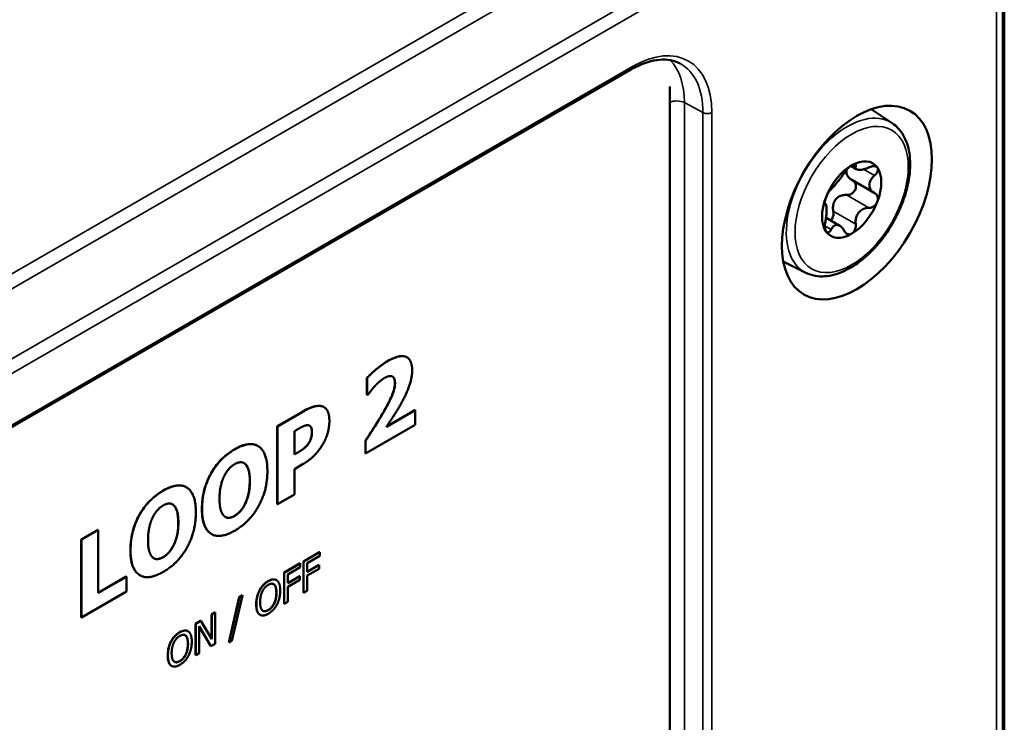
# Model space of a CAD drawing. Header units: millimetres. Extents: x 20 to 574, y 18 to 400.
# Tile 14 of 16: x 504 to 551, y 193 to 226. Entities that reach past the tile are written whole.
import ezdxf

# ---------------------------------------------------------------- set-up
doc = ezdxf.new("R2010")
doc.units = ezdxf.units.MM
doc.header["$LTSCALE"] = 2
doc.layers.add('Visible (ISO)', color=7, linetype='Continuous', lineweight=50)
doc.layers.add('Visible Narrow (ISO)', color=7, linetype='Continuous', lineweight=35)

msp = doc.modelspace()

# ---------------------------------------------------------------- linework, layer by layer
at = {"layer": 'Visible (ISO)'}
for p, q in [((550.536, 178.118), (550.536, 231.597)), ((459.359, 181.153), (532.942, 223.636)), ((534.763, 178.79), (534.763, 222.838)), ((545.251, 221.109), (544.265, 221.766)), ((543.58, 218.932), (543.298, 219.096)), ((544.403, 217.826), (543.346, 218.436)), ((542.105, 217.297), (542.094, 217.303)), ((542.777, 216.277), (542.132, 216.649)), ((541.18, 214.058), (540.119, 214.583)), ((522.371, 210.079), (522.378, 210.075)), ((520.496, 208.305), (520.496, 209.106)), ((520.496, 209.106), (520.503, 209.102)), ((520.503, 209.102), (520.503, 208.301)), ((520.496, 208.305), (520.503, 208.301)), ((520.503, 208.301), (520.565, 208.337)), ((516.27, 206.824), (517.505, 207.537)), ((517.512, 207.533), (516.277, 206.82)), ((518.463, 207.733), (518.47, 207.729)), ((522.765, 207.585), (521.416, 206.806)), ((521.425, 206.82), (522.758, 207.589)), ((522.758, 207.589), (522.765, 207.585)), ((522.765, 206.891), (522.765, 207.585)), ((516.27, 203.15), (516.27, 206.824)), ((516.27, 206.824), (516.277, 206.82)), ((516.277, 206.82), (516.277, 203.146)), ((517.076, 206.596), (517.19, 206.662)), ((517.076, 205.495), (517.076, 206.596)), ((520.426, 205.541), (522.765, 206.891)), ((520.419, 206.144), (520.426, 206.139)), ((520.419, 205.545), (520.419, 206.144)), ((520.426, 206.139), (520.426, 205.541)), ((515.348, 205.899), (515.355, 205.894)), ((517.758, 206.045), (517.765, 206.041)), ((517.076, 205.503), (517.126, 205.532)), ((517.133, 205.528), (517.076, 205.495)), ((520.419, 205.545), (520.426, 205.541)), ((514.754, 205.049), (514.761, 205.045)), ((517.076, 204.81), (517.494, 205.051)), ((517.076, 203.607), (517.076, 204.81)), ((511.978, 203.953), (511.985, 203.949)), ((516.277, 203.146), (517.076, 203.607)), ((511.383, 203.103), (511.39, 203.099)), ((516.27, 203.15), (516.277, 203.146)), ((507.026, 201.487), (507.825, 201.948)), ((507.832, 201.944), (507.033, 201.483)), ((507.825, 201.948), (507.832, 201.944)), ((507.832, 198.97), (507.832, 201.944)), ((507.026, 201.487), (507.033, 201.483)), ((507.026, 197.812), (507.026, 201.487)), ((507.033, 201.483), (507.033, 197.808)), ((513.165, 201.747), (513.172, 201.743)), ((517.499, 200.454), (518.26, 200.893)), ((518.267, 200.889), (517.506, 200.449)), ((517.675, 200.373), (518.267, 200.715)), ((518.26, 200.893), (518.267, 200.889)), ((518.267, 200.715), (518.267, 200.889)), ((516.586, 199.927), (517.347, 200.366)), ((517.354, 200.362), (516.593, 199.922)), ((516.762, 199.846), (517.354, 200.188)), ((517.347, 200.366), (517.354, 200.362)), ((517.354, 200.188), (517.354, 200.362)), ((517.499, 198.984), (517.499, 200.454)), ((517.499, 200.454), (517.506, 200.449)), ((517.506, 200.449), (517.506, 198.98)), ((517.675, 199.959), (517.675, 200.373)), ((517.675, 199.967), (518.235, 200.29)), ((518.243, 200.286), (517.675, 199.959)), ((517.675, 199.785), (518.243, 200.112)), ((518.235, 200.29), (518.243, 200.286)), ((518.243, 200.112), (518.243, 200.286)), ((507.832, 198.978), (509.148, 199.737)), ((509.155, 199.733), (507.832, 198.97)), ((509.148, 199.737), (509.155, 199.733)), ((509.155, 199.034), (509.155, 199.733)), ((509.795, 199.801), (509.802, 199.797)), ((516.228, 199.576), (516.235, 199.572)), ((516.586, 198.457), (516.586, 199.927)), ((516.586, 199.927), (516.593, 199.922)), ((516.593, 199.922), (516.593, 198.453)), ((516.762, 199.432), (516.762, 199.846)), ((516.762, 199.44), (517.323, 199.763)), ((517.33, 199.759), (516.762, 199.432)), ((516.762, 199.258), (517.33, 199.585)), ((517.323, 199.763), (517.33, 199.759)), ((517.33, 199.585), (517.33, 199.759)), ((517.675, 199.077), (517.675, 199.785)), ((516.762, 198.55), (516.762, 199.258)), ((507.033, 197.808), (509.155, 199.034)), ((513.982, 196.634), (514.478, 198.775)), ((514.485, 198.771), (513.989, 196.63)), ((514.133, 196.713), (514.631, 198.855)), ((514.478, 198.775), (514.624, 198.859)), ((514.478, 198.775), (514.485, 198.771)), ((514.631, 198.855), (514.485, 198.771)), ((514.624, 198.859), (514.631, 198.855)), ((515.428, 199.09), (515.435, 199.086)), ((517.499, 198.984), (517.506, 198.98)), ((517.506, 198.98), (517.675, 199.077)), ((516.586, 198.457), (516.593, 198.453)), ((516.593, 198.453), (516.762, 198.55)), ((507.026, 197.812), (507.033, 197.808)), ((513.169, 197.954), (513.327, 198.045)), ((513.169, 196.798), (513.169, 197.954)), ((513.169, 197.954), (513.176, 197.95)), ((513.334, 198.041), (513.176, 197.95)), ((513.176, 197.95), (513.176, 196.786)), ((513.327, 198.045), (513.334, 198.041)), ((513.334, 196.571), (513.334, 198.041)), ((515.45, 197.942), (515.457, 197.938)), ((512.416, 197.519), (512.656, 197.658)), ((512.416, 197.519), (512.423, 197.515)), ((512.416, 196.049), (512.416, 197.519)), ((512.664, 197.654), (512.423, 197.515)), ((512.423, 197.515), (512.423, 196.045)), ((512.581, 196.136), (512.581, 197.403)), ((512.581, 197.403), (513.144, 196.461)), ((513.137, 196.465), (512.581, 197.396)), ((512.656, 197.658), (512.664, 197.654)), ((513.176, 196.786), (512.664, 197.654)), ((512.058, 197.169), (512.065, 197.165)), ((511.258, 196.682), (511.265, 196.678)), ((513.137, 196.465), (513.144, 196.461)), ((513.144, 196.461), (513.334, 196.571)), ((513.982, 196.634), (513.989, 196.63)), ((513.989, 196.63), (514.133, 196.713)), ((512.416, 196.049), (512.423, 196.045)), ((512.423, 196.045), (512.581, 196.136)), ((511.28, 195.534), (511.287, 195.53))]:
    msp.add_line(p, q, dxfattribs=at)
for centre, major_axis, start_param, end_param in [((532.792, 223.896), (0.15, -0.26), 0, 0.000415), ((543.341, 217.511), (0.988, 1.71), 0.785398, 1.832596), ((543.341, 217.511), (0.988, 1.71), 6.021386, 7.068583), ((543.341, 217.511), (0.988, 1.71), 4.974188, 6.021386), ((543.341, 217.511), (-0.988, -1.71), 4.974188, 6.021386), ((543.341, 217.511), (-0.988, -1.71), 0.785398, 1.832596), ((543.341, 217.511), (-0.988, -1.71), 6.021386, 7.068583)]:
    msp.add_ellipse(centre, major_axis=major_axis, ratio=0.57735, start_param=start_param, end_param=end_param, dxfattribs=at)
msp.add_ellipse((543.589, 217.368), major_axis=(-2.5, -4.33), ratio=0.57735, dxfattribs=at)
for points, knots in [([(535.257, 223.917), (534.982, 224.065), (534.654, 224.13), (533.937, 224.068), (533.545, 223.95), (533.08, 223.713), (533.012, 223.677), (532.945, 223.638)], [0, 0, 0, 0, 0.1838013, 0.1838013, 0.3570155, 0.3570155, 0.3863625, 0.3863625, 0.3863625, 0.3863625]), ([(545.251, 221.109), (545.462, 220.968), (545.637, 220.776), (545.915, 220.301), (546.011, 220.012), (546.112, 219.357), (546.11, 218.985), (546.005, 218.21), (545.902, 217.805), (545.605, 217.007), (545.413, 216.613), (544.96, 215.873), (544.699, 215.527), (544.133, 214.914), (543.826, 214.648), (543.194, 214.224), (542.868, 214.066), (542.229, 213.888), (541.915, 213.863), (541.467, 213.942), (541.319, 213.989), (541.18, 214.058)], [5.534854, 5.534854, 5.534854, 5.534854, 5.815728, 5.815728, 6.121103, 6.121103, 6.450433, 6.450433, 6.782753, 6.782753, 7.113052, 7.113052, 7.442639, 7.442639, 7.773429, 7.773429, 8.106014, 8.106014, 8.431094, 8.431094, 8.602313, 8.602313, 8.602313, 8.602313]), ([(542.988, 218.766), (543.013, 218.807), (543.045, 218.851), (543.117, 218.938), (543.161, 218.984), (543.252, 219.065), (543.3, 219.099), (543.341, 219.123)], [-0.22983311, -0.22983311, -0.22983311, -0.22983311, -0.21256652, -0.21256652, -0.19483788, -0.19483788, -0.17710924, -0.17710924, -0.17710924, -0.17710924]), ([(543.341, 219.123), (543.383, 219.147), (543.423, 219.163), (543.487, 219.172), (543.51, 219.164), (543.535, 219.134), (543.538, 219.11), (543.531, 219.079)], [-0.17710924, -0.17710924, -0.17710924, -0.17710924, -0.15938059, -0.15938059, -0.14165195, -0.14165195, -0.12438536, -0.12438536, -0.12438536, -0.12438536]), ([(543.531, 219.079), (543.525, 219.052), (543.524, 219.028), (543.532, 218.981), (543.545, 218.957), (543.594, 218.922), (543.629, 218.911), (543.712, 218.904), (543.764, 218.907), (543.881, 218.927), (543.945, 218.944), (544.05, 218.981), (544.098, 219.001), (544.147, 219.024)], [0.0301038, 0.0301038, 0.0301038, 0.0301038, 0.0453777, 0.0453777, 0.0655135, 0.0655135, 0.0856492, 0.0856492, 0.105785, 0.105785, 0.1259207, 0.1259207, 0.1411946, 0.1411946, 0.1411946, 0.1411946]), ([(544.147, 219.024), (544.201, 219.05), (544.257, 219.069), (544.359, 219.088), (544.41, 219.089), (544.496, 219.067), (544.53, 219.045), (544.551, 219.015)], [-0.22983311, -0.22983311, -0.22983311, -0.22983311, -0.21256652, -0.21256652, -0.19483788, -0.19483788, -0.17710924, -0.17710924, -0.17710924, -0.17710924]), ([(542.372, 218), (542.392, 218.016), (542.414, 218.036), (542.466, 218.09), (542.502, 218.131), (542.581, 218.223), (542.623, 218.276), (542.706, 218.378), (542.751, 218.435), (542.838, 218.548), (542.879, 218.604), (542.94, 218.691), (542.965, 218.729), (542.988, 218.766)], [0.0301038, 0.0301038, 0.0301038, 0.0301038, 0.0453777, 0.0453777, 0.0655135, 0.0655135, 0.0856492, 0.0856492, 0.105785, 0.105785, 0.1259207, 0.1259207, 0.1411946, 0.1411946, 0.1411946, 0.1411946]), ([(543.346, 218.436), (543.306, 218.459), (543.27, 218.485), (543.196, 218.552), (543.157, 218.6), (543.104, 218.705), (543.09, 218.763), (543.09, 218.852), (543.096, 218.888), (543.106, 218.923)], [-0.1430823, -0.1430823, -0.1430823, -0.1430823, -0.12850007, -0.12850007, -0.10846026, -0.10846026, -0.08842044, -0.08842044, -0.07579684, -0.07579684, -0.07579684, -0.07579684]), ([(544.419, 218.638), (544.379, 218.603), (544.342, 218.566), (544.271, 218.48), (544.235, 218.423), (544.186, 218.307), (544.173, 218.247), (544.173, 218.137), (544.186, 218.08), (544.235, 217.976), (544.271, 217.929), (544.342, 217.864), (544.379, 217.839), (544.419, 217.817)], [0.0301038, 0.0301038, 0.0301038, 0.0301038, 0.0453777, 0.0453777, 0.0655135, 0.0655135, 0.0856492, 0.0856492, 0.105785, 0.105785, 0.1259207, 0.1259207, 0.1411946, 0.1411946, 0.1411946, 0.1411946]), ([(544.551, 219.015), (544.572, 218.986), (544.581, 218.946), (544.573, 218.858), (544.555, 218.809), (544.501, 218.721), (544.464, 218.677), (544.419, 218.638)], [-0.17710924, -0.17710924, -0.17710924, -0.17710924, -0.15938059, -0.15938059, -0.14165195, -0.14165195, -0.12438536, -0.12438536, -0.12438536, -0.12438536]), ([(543.091, 217.726), (543.15, 217.723), (543.209, 217.732), (543.318, 217.772), (543.373, 217.805), (543.463, 217.891), (543.498, 217.944), (543.54, 218.053), (543.549, 218.113), (543.536, 218.226), (543.515, 218.279), (543.46, 218.356), (543.427, 218.386), (543.389, 218.411)], [0.1286665, 0.1286665, 0.1286665, 0.1286665, 0.1465619, 0.1465619, 0.1645006, 0.1645006, 0.1824393, 0.1824393, 0.200378, 0.200378, 0.2183166, 0.2183166, 0.2329799, 0.2329799, 0.2329799, 0.2329799]), ([(542.132, 217.619), (542.153, 217.673), (542.18, 217.73), (542.238, 217.835), (542.269, 217.882), (542.323, 217.953), (542.35, 217.982), (542.372, 218)], [-0.17710924, -0.17710924, -0.17710924, -0.17710924, -0.15938059, -0.15938059, -0.14165195, -0.14165195, -0.12438536, -0.12438536, -0.12438536, -0.12438536]), ([(542.475, 216.96), (542.465, 217.018), (542.46, 217.077), (542.461, 217.199), (542.47, 217.272), (542.513, 217.407), (542.546, 217.47), (542.628, 217.572), (542.682, 217.617), (542.802, 217.684), (542.868, 217.705), (542.981, 217.725), (543.036, 217.729), (543.091, 217.726)], [-0.1451885, -0.1451885, -0.1451885, -0.1451885, -0.1285001, -0.1285001, -0.1084603, -0.1084603, -0.0884204, -0.0884204, -0.0683806, -0.0683806, -0.0483408, -0.0483408, -0.0316524, -0.0316524, -0.0316524, -0.0316524]), ([(544.419, 217.817), (544.464, 217.793), (544.501, 217.759), (544.555, 217.678), (544.573, 217.626), (544.581, 217.516), (544.572, 217.457), (544.551, 217.403)], [-0.22983311, -0.22983311, -0.22983311, -0.22983311, -0.21256652, -0.21256652, -0.19483788, -0.19483788, -0.17710924, -0.17710924, -0.17710924, -0.17710924]), ([(542.1, 217.299), (542.087, 217.305), (542.079, 217.322), (542.072, 217.376), (542.075, 217.415), (542.094, 217.51), (542.111, 217.565), (542.132, 217.619)], [-0.22983311, -0.22983311, -0.22983311, -0.22983311, -0.21256652, -0.21256652, -0.19483788, -0.19483788, -0.17710924, -0.17710924, -0.17710924, -0.17710924]), ([(542.1, 216.478), (542.112, 216.53), (542.122, 216.582), (542.14, 216.699), (542.148, 216.771), (542.159, 216.91), (542.162, 216.976), (542.162, 217.085), (542.159, 217.137), (542.148, 217.219), (542.14, 217.249), (542.122, 217.284), (542.112, 217.294), (542.1, 217.299)], [0.0301038, 0.0301038, 0.0301038, 0.0301038, 0.0453777, 0.0453777, 0.0655135, 0.0655135, 0.0856492, 0.0856492, 0.105785, 0.105785, 0.1259207, 0.1259207, 0.1411946, 0.1411946, 0.1411946, 0.1411946]), ([(544.551, 217.403), (544.53, 217.349), (544.496, 217.295), (544.41, 217.207), (544.359, 217.172), (544.257, 217.128), (544.201, 217.116), (544.147, 217.116)], [-0.17710924, -0.17710924, -0.17710924, -0.17710924, -0.15938059, -0.15938059, -0.14165195, -0.14165195, -0.12438536, -0.12438536, -0.12438536, -0.12438536]), ([(542.351, 216.523), (542.377, 216.546), (542.401, 216.575), (542.451, 216.657), (542.47, 216.717), (542.488, 216.835), (542.487, 216.898), (542.475, 216.96)], [0.18842973, 0.18842973, 0.18842973, 0.18842973, 0.20037796, 0.20037796, 0.21831664, 0.21831664, 0.23621208, 0.23621208, 0.23621208, 0.23621208]), ([(544.147, 217.116), (544.098, 217.117), (544.05, 217.111), (543.945, 217.088), (543.881, 217.064), (543.764, 216.993), (543.712, 216.947), (543.629, 216.844), (543.594, 216.782), (543.545, 216.647), (543.532, 216.574), (543.524, 216.457), (543.525, 216.404), (543.531, 216.35)], [0.0301038, 0.0301038, 0.0301038, 0.0301038, 0.0453777, 0.0453777, 0.0655135, 0.0655135, 0.0856492, 0.0856492, 0.105785, 0.105785, 0.1259207, 0.1259207, 0.1411946, 0.1411946, 0.1411946, 0.1411946]), ([(542.132, 216.006), (542.111, 216.036), (542.094, 216.08), (542.075, 216.184), (542.072, 216.244), (542.079, 216.36), (542.087, 216.421), (542.1, 216.478)], [-0.17710924, -0.17710924, -0.17710924, -0.17710924, -0.15938059, -0.15938059, -0.14165195, -0.14165195, -0.12438536, -0.12438536, -0.12438536, -0.12438536]), ([(542.988, 216.037), (542.965, 216.08), (542.94, 216.12), (542.879, 216.198), (542.838, 216.238), (542.751, 216.295), (542.706, 216.311), (542.623, 216.318), (542.581, 216.31), (542.502, 216.268), (542.466, 216.234), (542.414, 216.167), (542.392, 216.131), (542.372, 216.092)], [0.0301038, 0.0301038, 0.0301038, 0.0301038, 0.0453777, 0.0453777, 0.0655135, 0.0655135, 0.0856492, 0.0856492, 0.105785, 0.105785, 0.1259207, 0.1259207, 0.1411946, 0.1411946, 0.1411946, 0.1411946]), ([(543.531, 216.35), (543.538, 216.291), (543.535, 216.23), (543.51, 216.116), (543.487, 216.058), (543.423, 215.961), (543.383, 215.922), (543.341, 215.898)], [-0.22983311, -0.22983311, -0.22983311, -0.22983311, -0.21256652, -0.21256652, -0.19483788, -0.19483788, -0.17710924, -0.17710924, -0.17710924, -0.17710924]), ([(542.372, 216.092), (542.35, 216.047), (542.323, 216.012), (542.269, 215.965), (542.238, 215.952), (542.18, 215.958), (542.153, 215.976), (542.132, 216.006)], [-0.22983311, -0.22983311, -0.22983311, -0.22983311, -0.21256652, -0.21256652, -0.19483788, -0.19483788, -0.17710924, -0.17710924, -0.17710924, -0.17710924]), ([(543.341, 215.898), (543.3, 215.874), (543.252, 215.862), (543.161, 215.87), (543.117, 215.889), (543.045, 215.947), (543.013, 215.988), (542.988, 216.037)], [-0.17710924, -0.17710924, -0.17710924, -0.17710924, -0.15938059, -0.15938059, -0.14165195, -0.14165195, -0.12438536, -0.12438536, -0.12438536, -0.12438536]), ([(520.496, 209.106), (520.594, 209.217), (520.738, 209.347), (521, 209.572), (521.213, 209.749), (521.468, 209.897)], [0, 0, 0, 0, 0.04617601, 0.04617601, 0.09381008, 0.09381008, 0.09381008, 0.09381008]), ([(521.468, 209.897), (521.657, 210.006), (521.856, 210.096), (522.185, 210.149), (522.282, 210.123), (522.353, 210.089), (522.362, 210.084), (522.371, 210.079)], [0, 0, 0, 0, 0.080245, 0.080245, 0.1481374, 0.1481374, 0.1582449, 0.1582449, 0.1582449, 0.1582449]), ([(521.368, 207.665), (521.569, 208.023), (521.658, 208.231), (521.74, 208.448), (521.767, 208.536), (521.802, 208.706), (521.811, 208.786), (521.811, 208.862)], [0, 0, 0, 0, 0.1231884, 0.1231884, 0.2083074, 0.2083074, 0.2898207, 0.2898207, 0.2898207, 0.2898207]), ([(521.811, 208.862), (521.811, 208.94), (521.802, 209.013), (521.759, 209.114), (521.732, 209.147), (521.697, 209.168)], [0, 0, 0, 0, 0.02855181, 0.02855181, 0.04983301, 0.04983301, 0.04983301, 0.04983301]), ([(517.505, 207.537), (517.686, 207.641), (517.842, 207.713), (518.108, 207.789), (518.229, 207.8), (518.34, 207.778)], [0, 0, 0, 0, 0.0766776, 0.0766776, 0.1498869, 0.1498869, 0.1498869, 0.1498869]), ([(520.419, 206.144), (520.672, 206.524), (520.843, 206.792), (521.095, 207.193), (521.238, 207.431), (521.368, 207.665)], [0, 0, 0, 0, 0.1375765, 0.1375765, 0.3153896, 0.3153896, 0.3153896, 0.3153896]), ([(517.758, 206.045), (517.797, 206.11), (517.831, 206.179), (517.864, 206.278), (517.877, 206.325), (517.894, 206.46), (517.897, 206.523), (517.897, 206.581)], [0, 0, 0, 0, 0.02283138, 0.02283138, 0.03242603, 0.03242603, 0.04056064, 0.04056064, 0.04056064, 0.04056064]), ([(517.897, 206.581), (517.897, 206.648), (517.888, 206.71), (517.844, 206.809), (517.813, 206.836), (517.789, 206.853), (517.786, 206.855), (517.783, 206.856)], [0, 0, 0, 0, 0.02463229, 0.02463229, 0.04926751, 0.04926751, 0.05229725, 0.05229725, 0.05229725, 0.05229725]), ([(512.714, 202.934), (512.714, 203.233), (512.749, 203.557), (512.938, 204.217), (513.062, 204.462), (513.274, 204.836), (513.418, 205.032), (513.682, 205.313), (513.787, 205.409), (514.013, 205.588), (514.133, 205.668), (514.253, 205.737)], [0, 0, 0, 0, 0.1100755, 0.1100755, 0.2177073, 0.2177073, 0.3673163, 0.3673163, 0.4602452, 0.4602452, 0.5615679, 0.5615679, 0.5615679, 0.5615679]), ([(514.253, 205.737), (514.476, 205.866), (514.699, 205.957), (515.07, 205.999), (515.216, 205.973), (515.344, 205.901), (515.346, 205.9), (515.348, 205.899)], [0, 0, 0, 0, 0.0945522, 0.0945522, 0.1697923, 0.1697923, 0.17097, 0.17097, 0.17097, 0.17097]), ([(517.126, 205.532), (517.196, 205.572), (517.267, 205.614), (517.364, 205.673), (517.439, 205.719), (517.513, 205.776)], [0, 0, 0, 0, 0.02981736, 0.02981736, 0.04133277, 0.04133277, 0.04133277, 0.04133277]), ([(517.513, 205.776), (517.559, 205.811), (517.605, 205.855), (517.674, 205.93), (517.722, 205.984), (517.758, 206.045)], [0, 0, 0, 0, 0.01999583, 0.01999583, 0.0321018, 0.0321018, 0.0321018, 0.0321018]), ([(514.97, 204.236), (514.97, 204.42), (514.957, 204.613), (514.896, 204.819), (514.852, 204.963), (514.754, 205.049)], [0, 0, 0, 0, 0.06758197, 0.06758197, 0.09184214, 0.09184214, 0.09184214, 0.09184214]), ([(514.756, 203.181), (514.828, 203.335), (514.88, 203.492), (514.933, 203.727), (514.97, 203.91), (514.97, 204.236)], [0, 0, 0, 0, 0.05155592, 0.05155592, 0.07869162, 0.07869162, 0.07869162, 0.07869162]), ([(509.344, 200.988), (509.344, 201.288), (509.379, 201.611), (509.568, 202.271), (509.692, 202.516), (509.904, 202.89), (510.047, 203.086), (510.312, 203.368), (510.417, 203.463), (510.643, 203.642), (510.763, 203.722), (510.883, 203.791)], [0, 0, 0, 0, 0.1100755, 0.1100755, 0.2177073, 0.2177073, 0.3673163, 0.3673163, 0.4602452, 0.4602452, 0.5615679, 0.5615679, 0.5615679, 0.5615679]), ([(510.883, 203.791), (511.106, 203.92), (511.329, 204.011), (511.7, 204.053), (511.846, 204.027), (511.974, 203.955), (511.976, 203.954), (511.978, 203.953)], [0, 0, 0, 0, 0.0945522, 0.0945522, 0.1697923, 0.1697923, 0.17097, 0.17097, 0.17097, 0.17097]), ([(511.6, 202.291), (511.6, 202.475), (511.586, 202.667), (511.526, 202.873), (511.482, 203.017), (511.383, 203.103)], [0, 0, 0, 0, 0.06758197, 0.06758197, 0.09184214, 0.09184214, 0.09184214, 0.09184214]), ([(513.165, 201.747), (513.067, 201.803), (512.958, 201.899), (512.817, 202.182), (512.778, 202.308), (512.725, 202.597), (512.714, 202.763), (512.714, 202.934)], [0.1698756, 0.1698756, 0.1698756, 0.1698756, 0.2280174, 0.2280174, 0.2649239, 0.2649239, 0.3057659, 0.3057659, 0.3057659, 0.3057659]), ([(514.256, 202.603), (514.343, 202.653), (514.426, 202.721), (514.548, 202.85), (514.594, 202.905), (514.685, 203.041), (514.723, 203.11), (514.756, 203.181)], [0, 0, 0, 0, 0.03677133, 0.03677133, 0.05615632, 0.05615632, 0.07384818, 0.07384818, 0.07384818, 0.07384818]), ([(513.821, 202.549), (513.855, 202.53), (513.892, 202.518), (513.996, 202.507), (514.058, 202.523), (514.145, 202.547), (514.2, 202.571), (514.256, 202.603)], [0.0141647, 0.0141647, 0.0141647, 0.0141647, 0.0341987, 0.0341987, 0.0655454, 0.0655454, 0.1173729, 0.1173729, 0.1173729, 0.1173729]), ([(511.386, 201.235), (511.458, 201.39), (511.51, 201.546), (511.563, 201.782), (511.6, 201.965), (511.6, 202.291)], [0, 0, 0, 0, 0.05155592, 0.05155592, 0.07869162, 0.07869162, 0.07869162, 0.07869162]), ([(509.795, 199.801), (509.697, 199.857), (509.588, 199.954), (509.447, 200.236), (509.408, 200.362), (509.355, 200.651), (509.344, 200.817), (509.344, 200.988)], [0.1698756, 0.1698756, 0.1698756, 0.1698756, 0.2280174, 0.2280174, 0.2649239, 0.2649239, 0.3057659, 0.3057659, 0.3057659, 0.3057659]), ([(510.886, 200.657), (510.972, 200.708), (511.056, 200.775), (511.178, 200.905), (511.224, 200.959), (511.315, 201.095), (511.353, 201.164), (511.386, 201.235)], [0, 0, 0, 0, 0.03677133, 0.03677133, 0.05615632, 0.05615632, 0.07384818, 0.07384818, 0.07384818, 0.07384818]), ([(510.451, 200.603), (510.485, 200.584), (510.521, 200.572), (510.626, 200.562), (510.687, 200.577), (510.774, 200.601), (510.83, 200.625), (510.886, 200.657)], [0.0141647, 0.0141647, 0.0141647, 0.0141647, 0.0341987, 0.0341987, 0.0655454, 0.0655454, 0.1173729, 0.1173729, 0.1173729, 0.1173729]), ([(515.837, 199.525), (515.915, 199.57), (515.992, 199.6), (516.09, 199.61), (516.127, 199.61), (516.187, 199.596), (516.208, 199.588), (516.228, 199.576)], [0, 0, 0, 0, 0.03304693, 0.03304693, 0.04513561, 0.04513561, 0.05236008, 0.05236008, 0.05236008, 0.05236008]), ([(515.428, 199.09), (515.471, 199.172), (515.522, 199.246), (515.619, 199.357), (515.659, 199.396), (515.746, 199.468), (515.792, 199.499), (515.837, 199.525)], [0, 0, 0, 0, 0.02777416, 0.02777416, 0.04587788, 0.04587788, 0.06513326, 0.06513326, 0.06513326, 0.06513326]), ([(516.224, 198.983), (516.224, 199.069), (516.217, 199.153), (516.186, 199.262), (516.165, 199.326), (516.12, 199.367)], [0, 0, 0, 0, 0.0316202, 0.0316202, 0.04796174, 0.04796174, 0.04796174, 0.04796174]), ([(515.275, 198.435), (515.275, 198.602), (515.3, 198.72), (515.34, 198.886), (515.376, 198.989), (515.428, 199.09)], [0, 0, 0, 0, 0.0613043, 0.0613043, 0.160722, 0.160722, 0.160722, 0.160722]), ([(515.838, 198.163), (515.888, 198.192), (515.936, 198.229), (516.021, 198.318), (516.056, 198.366), (516.111, 198.459), (516.143, 198.521), (516.19, 198.667), (516.203, 198.727), (516.22, 198.853), (516.224, 198.92), (516.224, 198.983)], [0, 0, 0, 0, 0.02089253, 0.02089253, 0.03905685, 0.03905685, 0.05323583, 0.05323583, 0.06311309, 0.06311309, 0.07467667, 0.07467667, 0.07467667, 0.07467667]), ([(515.427, 197.957), (515.383, 197.99), (515.351, 198.038), (515.289, 198.191), (515.275, 198.309), (515.275, 198.435)], [0, 0, 0, 0, 0.02822701, 0.02822701, 0.07425647, 0.07425647, 0.07425647, 0.07425647]), ([(515.59, 198.131), (515.617, 198.116), (515.647, 198.109), (515.704, 198.111), (515.729, 198.116), (515.783, 198.134), (515.81, 198.147), (515.838, 198.163)], [0.06144359, 0.06144359, 0.06144359, 0.06144359, 0.07478892, 0.07478892, 0.08419769, 0.08419769, 0.09420024, 0.09420024, 0.09420024, 0.09420024]), ([(511.258, 196.682), (511.301, 196.764), (511.352, 196.839), (511.449, 196.949), (511.489, 196.988), (511.576, 197.06), (511.622, 197.091), (511.667, 197.118)], [0, 0, 0, 0, 0.02777416, 0.02777416, 0.04587788, 0.04587788, 0.06513326, 0.06513326, 0.06513326, 0.06513326]), ([(511.667, 197.118), (511.745, 197.163), (511.822, 197.193), (511.92, 197.202), (511.957, 197.203), (512.017, 197.188), (512.038, 197.18), (512.058, 197.169)], [0, 0, 0, 0, 0.03304693, 0.03304693, 0.04513561, 0.04513561, 0.05236008, 0.05236008, 0.05236008, 0.05236008]), ([(512.054, 196.575), (512.054, 196.661), (512.047, 196.746), (512.016, 196.854), (511.995, 196.918), (511.95, 196.959)], [0, 0, 0, 0, 0.0316202, 0.0316202, 0.04796174, 0.04796174, 0.04796174, 0.04796174]), ([(511.105, 196.027), (511.105, 196.194), (511.129, 196.312), (511.17, 196.478), (511.206, 196.581), (511.258, 196.682)], [0, 0, 0, 0, 0.0613043, 0.0613043, 0.160722, 0.160722, 0.160722, 0.160722]), ([(511.668, 195.756), (511.718, 195.784), (511.766, 195.821), (511.851, 195.911), (511.886, 195.958), (511.94, 196.051), (511.973, 196.113), (512.02, 196.26), (512.032, 196.32), (512.05, 196.445), (512.054, 196.512), (512.054, 196.575)], [0, 0, 0, 0, 0.02089253, 0.02089253, 0.03905685, 0.03905685, 0.05323583, 0.05323583, 0.06311309, 0.06311309, 0.07467667, 0.07467667, 0.07467667, 0.07467667]), ([(511.257, 195.549), (511.213, 195.582), (511.181, 195.63), (511.119, 195.784), (511.105, 195.902), (511.105, 196.027)], [0, 0, 0, 0, 0.02822701, 0.02822701, 0.07425647, 0.07425647, 0.07425647, 0.07425647]), ([(511.42, 195.723), (511.447, 195.709), (511.477, 195.701), (511.534, 195.703), (511.559, 195.708), (511.612, 195.726), (511.64, 195.739), (511.668, 195.756)], [0.06144359, 0.06144359, 0.06144359, 0.06144359, 0.07478892, 0.07478892, 0.08419769, 0.08419769, 0.09420024, 0.09420024, 0.09420024, 0.09420024])]:
    msp.add_open_spline(points, degree=3, knots=knots, dxfattribs=at)
for points, degree in [([(521.475, 209.893), (521.21, 209.739), (520.637, 209.254), (520.503, 209.102)], 2), ([(522.625, 209.446), (522.625, 209.973), (522.043, 210.22), (521.475, 209.893)], 2), ([(522.053, 207.808), (522.36, 208.343), (522.625, 209.121), (522.625, 209.446)], 2), ([(520.867, 208.716), (520.978, 208.834), (521.194, 209.028), (521.315, 209.098)], 2), ([(521.315, 209.098), (521.553, 209.235), (521.818, 209.114), (521.818, 208.858)], 2), ([(521.818, 208.858), (521.818, 208.632), (521.609, 208.079), (521.375, 207.661)], 2), ([(520.565, 208.337), (520.604, 208.389), (520.758, 208.597), (520.867, 208.716)], 2), ([(518.347, 207.774), (518.185, 207.805), (517.785, 207.691), (517.512, 207.533)], 2), ([(518.34, 207.778), (518.385, 207.769), (518.426, 207.754), (518.463, 207.733)], 3), ([(518.724, 207.074), (518.724, 207.393), (518.528, 207.738), (518.347, 207.774)], 2), ([(521.375, 207.661), (521.197, 207.341), (520.722, 206.585), (520.426, 206.139)], 2), ([(521.416, 206.806), (521.496, 206.924), (521.859, 207.476), (522.053, 207.808)], 2), ([(518.451, 206.041), (518.582, 206.272), (518.724, 206.818), (518.724, 207.074)], 2), ([(517.19, 206.662), (517.368, 206.765), (517.574, 206.866), (517.687, 206.875)], 2), ([(517.687, 206.875), (517.775, 206.884), (517.904, 206.735), (517.904, 206.577)], 2), ([(517.904, 206.577), (517.904, 206.41), (517.847, 206.178), (517.765, 206.041)], 2), ([(514.26, 205.733), (513.541, 205.318), (512.721, 203.814), (512.721, 202.93)], 2), ([(515.802, 204.709), (515.802, 205.599), (514.977, 206.147), (514.26, 205.733)], 2), ([(517.52, 205.772), (517.445, 205.714), (517.244, 205.592), (517.133, 205.528)], 2), ([(517.765, 206.041), (517.726, 205.974), (517.584, 205.821), (517.52, 205.772)], 2), ([(518.059, 205.499), (518.175, 205.623), (518.371, 205.897), (518.451, 206.041)], 2), ([(514.263, 205.041), (514.402, 205.121), (514.66, 205.139), (514.761, 205.045)], 2), ([(517.494, 205.051), (517.664, 205.149), (517.94, 205.374), (518.059, 205.499)], 2), ([(513.765, 204.476), (513.876, 204.695), (514.116, 204.956), (514.263, 205.041)], 2), ([(514.26, 201.904), (514.977, 202.318), (515.802, 203.815), (515.802, 204.709)], 2), ([(514.754, 205.049), (514.735, 205.066), (514.715, 205.082), (514.694, 205.094)], 3), ([(514.761, 205.045), (514.861, 204.957), (514.977, 204.563), (514.977, 204.232)], 2), ([(513.546, 203.406), (513.546, 203.734), (513.667, 204.277), (513.765, 204.476)], 2), ([(514.977, 204.232), (514.977, 203.887), (514.866, 203.397), (514.763, 203.177)], 2), ([(510.89, 203.787), (510.171, 203.372), (509.351, 201.868), (509.351, 200.984)], 2), ([(512.432, 202.763), (512.432, 203.653), (511.607, 204.201), (510.89, 203.787)], 2), ([(513.763, 202.593), (513.662, 202.687), (513.546, 203.067), (513.546, 203.406)], 2), ([(510.395, 202.531), (510.506, 202.75), (510.746, 203.01), (510.893, 203.095)], 2), ([(510.893, 203.095), (511.032, 203.175), (511.29, 203.193), (511.39, 203.099)], 2), ([(511.383, 203.103), (511.365, 203.121), (511.345, 203.136), (511.324, 203.148)], 3), ([(511.39, 203.099), (511.491, 203.012), (511.607, 202.617), (511.607, 202.287)], 2), ([(512.721, 202.93), (512.721, 202.048), (513.541, 201.489), (514.26, 201.904)], 2), ([(514.763, 203.177), (514.668, 202.973), (514.405, 202.681), (514.263, 202.599)], 2), ([(510.176, 201.46), (510.176, 201.788), (510.297, 202.331), (510.395, 202.531)], 2), ([(510.89, 199.958), (511.607, 200.372), (512.432, 201.87), (512.432, 202.763)], 2), ([(514.263, 202.599), (514.124, 202.519), (513.863, 202.499), (513.763, 202.593)], 2), ([(511.607, 202.287), (511.607, 201.941), (511.496, 201.451), (511.393, 201.231)], 2), ([(510.393, 200.647), (510.292, 200.741), (510.176, 201.121), (510.176, 201.46)], 2), ([(509.351, 200.984), (509.351, 200.103), (510.171, 199.543), (510.89, 199.958)], 2), ([(511.393, 201.231), (511.298, 201.027), (511.035, 200.735), (510.893, 200.653)], 2), ([(510.893, 200.653), (510.754, 200.573), (510.493, 200.554), (510.393, 200.647)], 2), ([(516.255, 199.559), (516.183, 199.612), (515.974, 199.596), (515.844, 199.521)], 2), ([(516.408, 199.08), (516.408, 199.264), (516.327, 199.503), (516.255, 199.559)], 2), ([(515.844, 199.521), (515.717, 199.447), (515.509, 199.226), (515.435, 199.086)], 2), ([(515.563, 199.037), (515.615, 199.146), (515.754, 199.3), (515.845, 199.353)], 2), ([(515.845, 199.353), (515.934, 199.404), (516.077, 199.41), (516.127, 199.363)], 2), ([(516.12, 199.367), (516.111, 199.375), (516.102, 199.382), (516.093, 199.388)], 3), ([(516.127, 199.363), (516.177, 199.317), (516.231, 199.124), (516.231, 198.979)], 2), ([(515.435, 199.086), (515.362, 198.942), (515.282, 198.615), (515.282, 198.431)], 2), ([(515.459, 198.533), (515.459, 198.675), (515.512, 198.933), (515.563, 199.037)], 2), ([(516.231, 198.979), (516.231, 198.689), (516.022, 198.261), (515.845, 198.159)], 2), ([(516.255, 198.427), (516.329, 198.567), (516.408, 198.902), (516.408, 199.08)], 2), ([(515.282, 198.431), (515.282, 198.25), (515.361, 198.008), (515.434, 197.953)], 2), ([(515.845, 198.159), (515.669, 198.057), (515.459, 198.243), (515.459, 198.533)], 2), ([(515.844, 197.989), (515.969, 198.061), (516.177, 198.279), (516.255, 198.427)], 2), ([(515.45, 197.942), (515.442, 197.946), (515.434, 197.951), (515.427, 197.957)], 3), ([(515.434, 197.953), (515.509, 197.897), (515.716, 197.915), (515.844, 197.989)], 2), ([(511.674, 197.113), (511.546, 197.04), (511.339, 196.819), (511.265, 196.678)], 2), ([(511.393, 196.629), (511.445, 196.738), (511.584, 196.892), (511.675, 196.945)], 2), ([(512.085, 197.152), (512.013, 197.204), (511.804, 197.188), (511.674, 197.113)], 2), ([(511.675, 196.945), (511.764, 196.996), (511.906, 197.002), (511.957, 196.955)], 2), ([(511.95, 196.959), (511.941, 196.967), (511.932, 196.974), (511.923, 196.98)], 3), ([(511.957, 196.955), (512.006, 196.91), (512.061, 196.716), (512.061, 196.571)], 2), ([(512.238, 196.673), (512.238, 196.856), (512.157, 197.096), (512.085, 197.152)], 2), ([(511.265, 196.678), (511.192, 196.535), (511.112, 196.208), (511.112, 196.023)], 2), ([(511.289, 196.125), (511.289, 196.268), (511.342, 196.525), (511.393, 196.629)], 2), ([(512.061, 196.571), (512.061, 196.282), (511.852, 195.853), (511.675, 195.752)], 2), ([(512.085, 196.019), (512.159, 196.159), (512.238, 196.494), (512.238, 196.673)], 2), ([(511.112, 196.023), (511.112, 195.842), (511.191, 195.6), (511.264, 195.545)], 2), ([(511.675, 195.752), (511.499, 195.65), (511.289, 195.836), (511.289, 196.125)], 2), ([(511.674, 195.582), (511.799, 195.654), (512.006, 195.871), (512.085, 196.019)], 2), ([(511.28, 195.534), (511.272, 195.539), (511.264, 195.544), (511.257, 195.549)], 3), ([(511.264, 195.545), (511.339, 195.49), (511.545, 195.507), (511.674, 195.582)], 2)]:
    msp.add_open_spline(points, degree=degree, dxfattribs=at)
at = {"layer": 'Visible Narrow (ISO)'}
for p, q in [((543.208, 236.783), (445.187, 180.19)), ((445.632, 179.745), (543.651, 236.336)), ((544.966, 233.804), (447.144, 177.327)), ((447.302, 176.721), (545.123, 233.198)), ((550.167, 230.286), (550.167, 176.933)), ((550.455, 177.284), (550.455, 230.634)), ((533.004, 223.773), (459.422, 181.291)), ((535.398, 222.782), (535.397, 222.782)), ((535.457, 178.339), (535.457, 222.077)), ((535.457, 222.077), (536.33, 221.608)), ((536.33, 221.608), (536.33, 170.119)), ((536.751, 170.121), (536.751, 221.61)), ((543.531, 219.079), (543.403, 219.153)), ((544.419, 218.638), (543.905, 218.934)), ((544.147, 217.116), (543.091, 217.726)), ((542.1, 217.299), (542.095, 217.302)), ((543.531, 216.35), (542.475, 216.96)), ((542.372, 216.092), (542.074, 216.264)), ((521.468, 209.897), (521.475, 209.893)), ((521.811, 208.862), (521.818, 208.858)), ((517.505, 207.537), (517.512, 207.533)), ((518.34, 207.778), (518.347, 207.774)), ((521.368, 207.665), (521.375, 207.661)), ((517.897, 206.581), (517.904, 206.577)), ((514.253, 205.737), (514.26, 205.733)), ((517.513, 205.776), (517.52, 205.772)), ((517.126, 205.532), (517.133, 205.528)), ((514.97, 204.236), (514.977, 204.232)), ((510.883, 203.791), (510.89, 203.787)), ((512.714, 202.934), (512.721, 202.93)), ((514.756, 203.181), (514.763, 203.177)), ((514.256, 202.603), (514.263, 202.599)), ((511.6, 202.291), (511.607, 202.287)), ((509.344, 200.988), (509.351, 200.984)), ((511.386, 201.235), (511.393, 201.231)), ((510.886, 200.657), (510.893, 200.653)), ((515.837, 199.525), (515.844, 199.521)), ((516.12, 199.367), (516.127, 199.363)), ((516.224, 198.983), (516.231, 198.979)), ((515.275, 198.435), (515.282, 198.431)), ((515.427, 197.957), (515.434, 197.953)), ((515.838, 198.163), (515.845, 198.159)), ((511.667, 197.118), (511.674, 197.113)), ((511.95, 196.959), (511.957, 196.955)), ((512.054, 196.575), (512.061, 196.571)), ((511.105, 196.027), (511.112, 196.023)), ((511.257, 195.549), (511.264, 195.545)), ((511.668, 195.756), (511.675, 195.752))]:
    msp.add_line(p, q, dxfattribs=at)
for centre, major_axis, ratio, start_param, end_param in [((533.003, 219.445), (2.651, 4.591), 0.577174, 5.497939, 7.068431), ((532.792, 223.896), (0.15, -0.26), 0.57735, 0.000415, 0.785398), ((531.927, 220.031), (2.488, 4.339), 0.577206, 5.496196, 6.11957), ((532.791, 219.567), (2.509, 4.327), 0.577152, 5.498985, 6.299826), ((535.11, 221.87), (0.5, 0), 0.57735, 0.802851, 2.336389), ((536.539, 221.732), (-0.3, 0), 0.57735, 0.802851, 2.356194), ((543.14, 217.627), (2.037, 3.528), 0.57735, 6.246119, 9.461844), ((540.899, 218.921), (2.467, 4.273), 0.57735, 5.709321, 5.721389), ((540.899, 218.921), (2.467, 4.273), 0.57735, 3.703389, 3.715457)]:
    msp.add_ellipse(centre, major_axis=major_axis, ratio=ratio, start_param=start_param, end_param=end_param, dxfattribs=at)
msp.add_ellipse((543.341, 217.511), major_axis=(1.887, 3.268), ratio=0.57735, dxfattribs=at)

doc.saveas('drawing.dxf')
